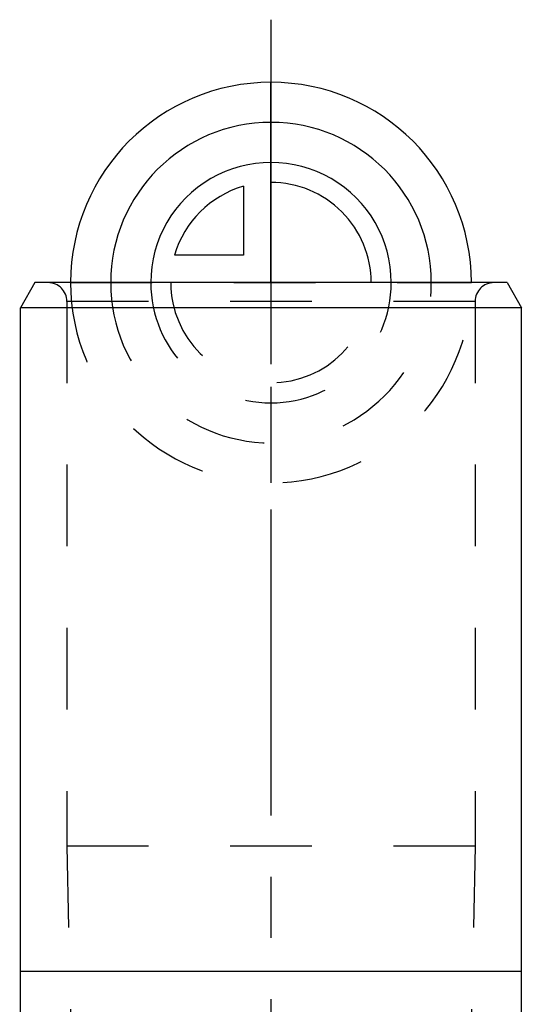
# Model space of a CAD drawing. Header units: millimetres. Extents: x 0 to 1000, y 0 to 1000.
# Tile 4 of 4: x 480 to 520, y 537 to 615. Entities that reach past the tile are written whole.
import ezdxf

# ---------------------------------------------------------------- set-up
doc = ezdxf.new("R2010")
doc.units = ezdxf.units.MM
doc.header["$LTSCALE"] = 65.185185
doc.linetypes.add('CENTER', pattern=[0.6, 0.375, -0.075, 0.075, -0.075])
doc.linetypes.add('HIDDEN', pattern=[0.2, 0.1, -0.1])
for name, color, linetype in [('ACHSEN_S', 7, 'CONTINUOUS'), ('FASEN', 7, 'CONTINUOUS'), ('FLAECHEN', 7, 'CONTINUOUS'), ('KOERPER', 7, 'CONTINUOUS'), ('KONST.EL_MIT_GEO', 7, 'CONTINUOUS'), ('NULLPUNKT_X', 7, 'CONTINUOUS')]:
    doc.layers.add(name, color=color, linetype=linetype)

msp = doc.modelspace()

# ---------------------------------------------------------------- linework, layer by layer
at = {"layer": 'ACHSEN_S', "color": 40, "linetype": 'CENTER'}
msp.add_line((500, 615.476), (500, 382.546), dxfattribs=at)
at = {"layer": 'FASEN', "color": 7, "linetype": 'Continuous'}
for p, q in [((481.155, 594.476), (480, 592.476)), ((518.845, 594.476), (481.155, 594.476)), ((518.845, 594.476), (520, 592.476)), ((520, 592.476), (480, 592.476))]:
    msp.add_line(p, q, dxfattribs=at)
at = {"layer": 'FLAECHEN', "color": 8, "linetype": 'HIDDEN'}
for p, q in [((483.7, 549.476), (484.717, 502.474)), ((516.3, 549.476), (483.7, 549.476)), ((516.3, 549.476), (515.283, 502.474))]:
    msp.add_line(p, q, dxfattribs=at)
at = {"layer": 'KOERPER', "color": 7, "linetype": 'Continuous'}
for p, q in [((480, 539.476), (480, 592.476)), ((520, 539.476), (520, 592.476)), ((479.935, 502.474), (480, 539.476)), ((480, 539.476), (520, 539.476)), ((520.065, 502.474), (520, 539.476))]:
    msp.add_line(p, q, dxfattribs=at)
at = {"layer": 'KONST.EL_MIT_GEO', "color": 8, "linetype": 'HIDDEN'}
for p, q in [((517.8, 594.476), (482.2, 594.476)), ((483.7, 592.976), (483.7, 549.476)), ((516.3, 592.976), (483.7, 592.976)), ((516.3, 592.976), (516.3, 549.476))]:
    msp.add_line(p, q, dxfattribs=at)
for centre, start, end in [((482.2, 592.976), 0, 90), ((517.8, 592.976), 90, 180)]:
    msp.add_arc(centre, 1.5, start, end, dxfattribs=at)
at = {"layer": 'NULLPUNKT_X', "color": 40, "linetype": 'Continuous'}
for p, q in [((500, 594.476), (500, 610.476)), ((497.8, 602.168), (497.8, 596.676)), ((497.8, 596.676), (492.308, 596.676))]:
    msp.add_line(p, q, dxfattribs=at)
at = {"layer": 'NULLPUNKT_X', "color": 8, "linetype": 'HIDDEN'}
for p, q in [((484, 594.476), (516, 594.476)), ((500, 594.476), (500, 578.476))]:
    msp.add_line(p, q, dxfattribs=at)
at = {"layer": 'NULLPUNKT_X', "color": 40, "linetype": 'Continuous'}
for radius, start, end in [(16, 0, 180), (12.8, 0, 180), (9.6, 359.99993, 180), (8, 359.99993, 90), (8, 105.96201, 164.03799)]:
    msp.add_arc((500, 594.476), radius, start, end, dxfattribs=at)
at = {"layer": 'NULLPUNKT_X', "color": 8, "linetype": 'HIDDEN'}
for radius, end in [(16, 360), (12.8, 360), (9.6, 359.99993), (8, 359.99993)]:
    msp.add_arc((500, 594.476), radius, 180, end, dxfattribs=at)

doc.saveas('drawing.dxf')
